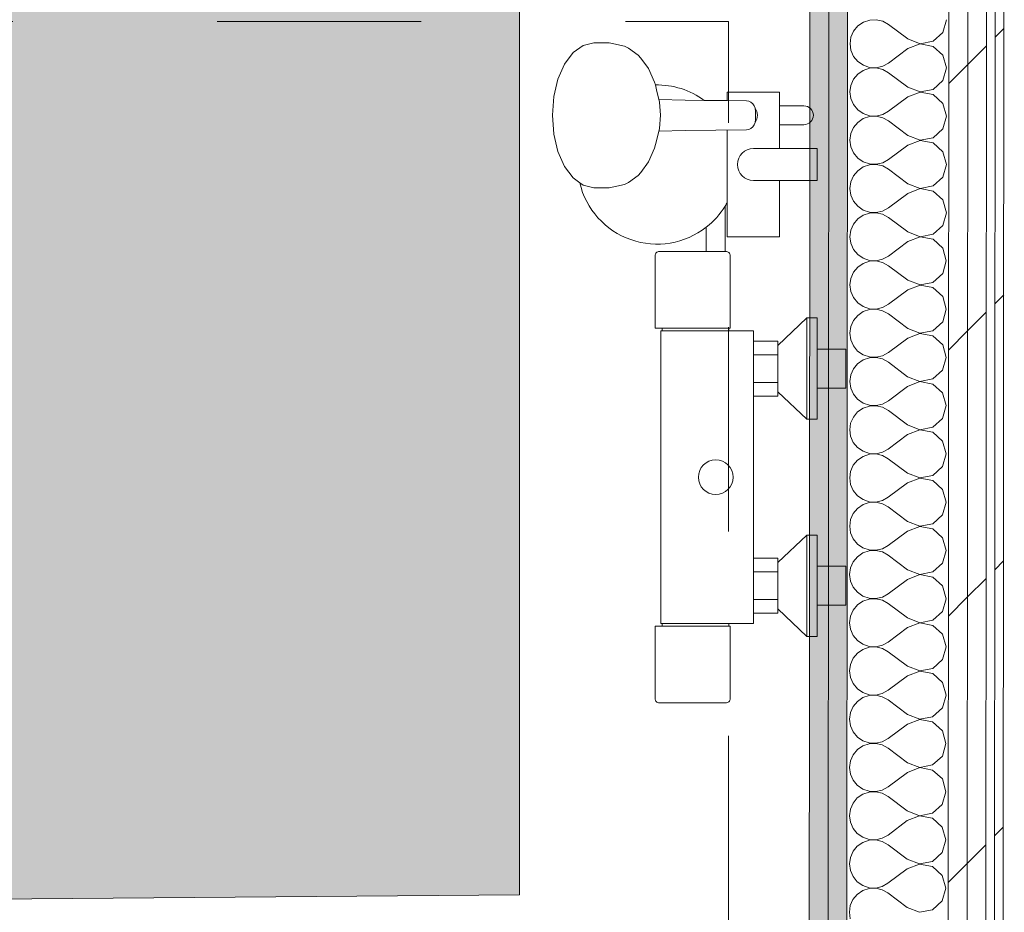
# Model space of a CAD drawing. Header units: millimetres. Extents: x -30280 to 19093, y -17460 to 4378.
# Tile 186 of 188: x -2233 to -1553, y -14665 to -14049. Entities that reach past the tile are written whole.
import ezdxf

# ---------------------------------------------------------------- set-up
doc = ezdxf.new("R2010")
doc.units = ezdxf.units.MM
doc.header["$MEASUREMENT"] = 0
doc.linetypes.add('Rayas_2', pattern=[282.222222, 141.111111, -141.111111])
doc.linetypes.add('Wipeout_Contour', pattern=[1000, 0, -1000])
doc.layers.add('Nuevo_01 Sanitaris', color=7, linetype='Continuous')
doc.layers.add('Nuevo_08_E_Envans secs', color=7, linetype='Continuous')
for name, color, linetype, lineweight in [('Nuevo_01 Sanitaris_Pluma_Nº__75', 7, 'Continuous', 5), ('Nuevo_01_2D Trames_Pluma_Nº__1', 7, 'Continuous', 5), ('Nuevo_01_2D Trames_Pluma_Nº__19', 255, 'Continuous', 9), ('Nuevo_08_E_Envans secs_Pluma_Nº__1', 7, 'Continuous', 5)]:
    doc.layers.add(name, color=color, linetype=linetype, lineweight=lineweight)
for name, color, linetype, lineweight, true_color in [('Nuevo_08_E_Envans secs_Pluma_Nº__102', 7, 'Continuous', 5, 0xcccccc), ('Nuevo_08_E_Envans secs_Pluma_Nº__171', 171, 'Continuous', 13, 0xaaaaff), ('Nuevo_08_E_Envans secs_Pluma_Nº__177', 7, 'Continuous', 15, 0xf7e046), ('Nuevo_08_E_Envans secs_Pluma_Nº__79', 7, 'Continuous', 5, 0xaaffd5)]:
    doc.layers.add(name, color=color, linetype=linetype, lineweight=lineweight, true_color=true_color)
doc.linetypes.add('Sketch', pattern='A,0,[1,A.09 Planta 1. Replanteig1.Shx,S=15.873016,R=0,X=0,Y=4.996e-16],-2000,0', length=2000)
pattern_1 = [(45, (0, 0), (-183.8478, 183.8478), [195, -65]), (45, (7e-14, 183.85), (-183.8478, 183.8478), [195, -65])]

# ---------------------------------------------------------------- blocks, each defined once
blk = doc.blocks.new('*X93')
at = {"layer": 'Nuevo_08_E_Envans secs_Pluma_Nº__102', "color": 254, "linetype": 'Continuous', "lineweight": 5, "true_color": 0xcccccc}
for p, q in [((-1650.29, -14050.54), (-1654.08, -14053.15)), ((-1645.93, -14049.08), (-1650.29, -14050.54)), ((-1641.34, -14048.86), (-1645.93, -14049.08)), ((-1636.86, -14049.9), (-1641.34, -14048.86)), ((-1632.84, -14052.13), (-1636.86, -14049.9)), ((-1595.33, -14057.59), (-1592.84, -14048.83)), ((-1657.02, -14056.68), (-1658.88, -14060.89)), ((-1654.08, -14053.15), (-1657.02, -14056.68)), ((-1619.51, -14062.14), (-1632.84, -14052.13)), ((-1602.06, -14063.73), (-1595.33, -14057.59)), ((-1658.88, -14060.89), (-1659.52, -14065.44)), ((-1619.51, -14062.14), (-1611.01, -14065.41)), ((-1611.01, -14065.41), (-1602.06, -14063.73)), ((-1659.52, -14065.44), (-1658.89, -14070)), ((-1658.89, -14070), (-1657.03, -14074.21)), ((-1619.52, -14068.81), (-1632.86, -14078.8)), ((-1611.01, -14065.55), (-1619.52, -14068.81)), ((-1602.06, -14067.25), (-1611.01, -14065.55)), ((-1595.34, -14073.4), (-1602.06, -14067.25)), ((-1657.03, -14074.21), (-1654.1, -14077.75)), ((-1654.1, -14077.75), (-1650.31, -14080.36)), ((-1636.89, -14081.02), (-1632.86, -14078.8)), ((-1592.86, -14082.16), (-1595.34, -14073.4)), ((-1650.32, -14083.88), (-1654.11, -14086.48)), ((-1645.96, -14082.41), (-1650.32, -14083.88)), ((-1650.31, -14080.36), (-1645.96, -14081.83)), ((-1645.96, -14081.83), (-1641.37, -14082.06)), ((-1641.37, -14082.19), (-1645.96, -14082.41)), ((-1641.37, -14082.06), (-1636.89, -14081.02)), ((-1636.89, -14083.24), (-1641.37, -14082.19)), ((-1632.86, -14085.46), (-1636.89, -14083.24)), ((-1619.54, -14095.47), (-1632.86, -14085.46)), ((-1595.36, -14090.92), (-1592.86, -14082.16)), ((-1657.05, -14090.02), (-1658.9, -14094.22)), ((-1654.11, -14086.48), (-1657.05, -14090.02)), ((-1602.09, -14097.06), (-1595.36, -14090.92)), ((-1658.9, -14094.22), (-1659.54, -14098.78)), ((-1659.54, -14098.78), (-1658.91, -14103.33)), ((-1619.54, -14095.47), (-1611.04, -14098.75)), ((-1611.04, -14098.88), (-1619.54, -14102.14)), ((-1611.04, -14098.75), (-1602.09, -14097.06)), ((-1602.09, -14100.58), (-1611.04, -14098.88)), ((-1658.91, -14103.33), (-1657.06, -14107.54)), ((-1619.54, -14102.14), (-1632.88, -14112.13)), ((-1595.37, -14106.73), (-1602.09, -14100.58)), ((-1657.06, -14107.54), (-1654.13, -14111.08)), ((-1654.13, -14111.08), (-1650.34, -14113.69)), ((-1636.91, -14114.35), (-1632.88, -14112.13)), ((-1592.89, -14115.49), (-1595.37, -14106.73)), ((-1654.13, -14119.81), (-1657.07, -14123.35)), ((-1650.34, -14117.21), (-1654.13, -14119.81)), ((-1650.34, -14113.69), (-1645.98, -14115.16)), ((-1645.98, -14115.74), (-1650.34, -14117.21)), ((-1645.98, -14115.16), (-1641.39, -14115.39)), ((-1641.39, -14115.52), (-1645.98, -14115.74)), ((-1641.39, -14115.39), (-1636.91, -14114.35)), ((-1636.91, -14116.57), (-1641.39, -14115.52)), ((-1632.89, -14118.8), (-1636.91, -14116.57)), ((-1619.56, -14128.81), (-1632.89, -14118.8)), ((-1595.38, -14124.25), (-1592.89, -14115.49)), ((-1657.07, -14123.35), (-1658.93, -14127.56)), ((-1602.11, -14130.39), (-1595.38, -14124.25)), ((-1658.93, -14127.56), (-1659.57, -14132.11)), ((-1659.57, -14132.11), (-1658.93, -14136.67)), ((-1611.06, -14132.21), (-1619.57, -14135.47)), ((-1619.56, -14128.81), (-1611.06, -14132.08)), ((-1611.06, -14132.08), (-1602.11, -14130.39)), ((-1602.11, -14133.91), (-1611.06, -14132.21)), ((-1658.93, -14136.67), (-1657.08, -14140.87)), ((-1619.57, -14135.47), (-1632.91, -14145.46)), ((-1595.39, -14140.06), (-1602.11, -14133.91)), ((-1592.91, -14148.83), (-1595.39, -14140.06)), ((-1657.08, -14140.87), (-1654.15, -14144.42)), ((-1654.15, -14144.42), (-1650.36, -14147.02)), ((-1650.36, -14147.02), (-1646.01, -14148.5)), ((-1636.93, -14147.69), (-1632.91, -14145.46)), ((-1654.16, -14153.15), (-1657.09, -14156.68)), ((-1650.37, -14150.54), (-1654.16, -14153.15)), ((-1646.01, -14149.08), (-1650.37, -14150.54)), ((-1646.01, -14148.5), (-1641.41, -14148.72)), ((-1641.41, -14148.86), (-1646.01, -14149.08)), ((-1641.41, -14148.72), (-1636.93, -14147.69)), ((-1636.94, -14149.9), (-1641.41, -14148.86)), ((-1632.91, -14152.13), (-1636.94, -14149.9)), ((-1619.59, -14162.14), (-1632.91, -14152.13)), ((-1595.41, -14157.59), (-1592.91, -14148.83)), ((-1657.09, -14156.68), (-1658.95, -14160.89)), ((-1602.14, -14163.73), (-1595.41, -14157.59)), ((-1658.95, -14160.89), (-1659.59, -14165.44)), ((-1659.59, -14165.44), (-1658.96, -14170)), ((-1619.59, -14162.14), (-1611.09, -14165.41)), ((-1611.09, -14165.55), (-1619.59, -14168.81)), ((-1611.09, -14165.41), (-1602.14, -14163.73)), ((-1602.14, -14167.25), (-1611.09, -14165.55)), ((-1595.42, -14173.4), (-1602.14, -14167.25)), ((-1658.96, -14170), (-1657.11, -14174.21)), ((-1657.11, -14174.21), (-1654.18, -14177.75)), ((-1619.59, -14168.81), (-1632.93, -14178.8)), ((-1592.94, -14182.16), (-1595.42, -14173.4)), ((-1654.18, -14177.75), (-1650.39, -14180.36)), ((-1650.39, -14180.36), (-1646.03, -14181.83)), ((-1641.44, -14182.06), (-1636.96, -14181.02)), ((-1636.96, -14181.02), (-1632.93, -14178.8)), ((-1654.18, -14186.48), (-1657.12, -14190.02)), ((-1650.39, -14183.88), (-1654.18, -14186.48)), ((-1646.03, -14182.41), (-1650.39, -14183.88)), ((-1646.03, -14181.83), (-1641.44, -14182.06)), ((-1641.44, -14182.19), (-1646.03, -14182.41)), ((-1636.96, -14183.24), (-1641.44, -14182.19)), ((-1632.94, -14185.46), (-1636.96, -14183.24)), ((-1619.61, -14195.47), (-1632.94, -14185.46)), ((-1595.43, -14190.92), (-1592.94, -14182.16)), ((-1658.98, -14194.22), (-1659.61, -14198.78)), ((-1657.12, -14190.02), (-1658.98, -14194.22)), ((-1602.16, -14197.06), (-1595.43, -14190.92)), ((-1659.61, -14198.78), (-1658.98, -14203.33)), ((-1611.11, -14198.88), (-1619.62, -14202.14)), ((-1619.61, -14195.47), (-1611.11, -14198.75)), ((-1611.11, -14198.75), (-1602.16, -14197.06)), ((-1602.16, -14200.58), (-1611.11, -14198.88)), ((-1595.44, -14206.73), (-1602.16, -14200.58)), ((-1658.98, -14203.33), (-1657.13, -14207.54)), ((-1657.13, -14207.54), (-1654.2, -14211.08)), ((-1619.62, -14202.14), (-1632.96, -14212.13)), ((-1592.96, -14215.49), (-1595.44, -14206.73)), ((-1654.2, -14211.08), (-1650.41, -14213.69)), ((-1650.41, -14213.69), (-1646.06, -14215.16)), ((-1641.46, -14215.39), (-1636.98, -14214.35)), ((-1636.98, -14214.35), (-1632.96, -14212.13)), ((-1654.21, -14219.81), (-1657.14, -14223.35)), ((-1650.42, -14217.21), (-1654.21, -14219.81)), ((-1646.06, -14215.74), (-1650.42, -14217.21)), ((-1646.06, -14215.16), (-1641.46, -14215.39)), ((-1641.46, -14215.52), (-1646.06, -14215.74)), ((-1636.99, -14216.57), (-1641.46, -14215.52)), ((-1632.96, -14218.8), (-1636.99, -14216.57)), ((-1619.64, -14228.81), (-1632.96, -14218.8)), ((-1595.46, -14224.25), (-1592.96, -14215.49)), ((-1659, -14227.56), (-1659.64, -14232.11)), ((-1657.14, -14223.35), (-1659, -14227.56)), ((-1602.18, -14230.39), (-1595.46, -14224.25)), ((-1659.64, -14232.11), (-1659.01, -14236.67)), ((-1619.64, -14235.47), (-1632.98, -14245.46)), ((-1619.64, -14228.81), (-1611.14, -14232.08)), ((-1611.14, -14232.21), (-1619.64, -14235.47)), ((-1611.14, -14232.08), (-1602.18, -14230.39)), ((-1602.19, -14233.91), (-1611.14, -14232.21)), ((-1595.47, -14240.06), (-1602.19, -14233.91)), ((-1659.01, -14236.67), (-1657.16, -14240.87)), ((-1657.16, -14240.87), (-1654.23, -14244.42)), ((-1592.99, -14248.83), (-1595.47, -14240.06)), ((-1654.23, -14244.42), (-1650.44, -14247.02)), ((-1650.44, -14247.02), (-1646.08, -14248.5)), ((-1646.08, -14249.08), (-1650.44, -14250.54)), ((-1646.08, -14248.5), (-1641.49, -14248.72)), ((-1641.49, -14248.86), (-1646.08, -14249.08)), ((-1641.49, -14248.72), (-1637.01, -14247.69)), ((-1637.01, -14249.9), (-1641.49, -14248.86)), ((-1637.01, -14247.69), (-1632.98, -14245.46)), ((-1595.48, -14257.59), (-1592.99, -14248.83)), ((-1654.23, -14253.15), (-1657.17, -14256.68)), ((-1650.44, -14250.54), (-1654.23, -14253.15)), ((-1632.99, -14252.13), (-1637.01, -14249.9)), ((-1619.66, -14262.14), (-1632.99, -14252.13)), ((-1659.03, -14260.89), (-1659.66, -14265.44)), ((-1657.17, -14256.68), (-1659.03, -14260.89)), ((-1619.66, -14262.14), (-1611.16, -14265.41)), ((-1602.21, -14263.73), (-1595.48, -14257.59)), ((-1659.66, -14265.44), (-1659.03, -14270)), ((-1619.67, -14268.81), (-1633.01, -14278.8)), ((-1611.16, -14265.55), (-1619.67, -14268.81)), ((-1611.16, -14265.41), (-1602.21, -14263.73)), ((-1602.21, -14267.25), (-1611.16, -14265.55)), ((-1595.49, -14273.4), (-1602.21, -14267.25)), ((-1659.03, -14270), (-1657.18, -14274.21)), ((-1657.18, -14274.21), (-1654.25, -14277.75)), ((-1593.01, -14282.16), (-1595.49, -14273.4)), ((-1654.25, -14277.75), (-1650.46, -14280.36)), ((-1650.46, -14280.36), (-1646.11, -14281.83)), ((-1646.11, -14282.41), (-1650.46, -14283.88)), ((-1646.11, -14281.83), (-1641.51, -14282.06)), ((-1641.51, -14282.19), (-1646.11, -14282.41)), ((-1641.51, -14282.06), (-1637.03, -14281.02)), ((-1637.03, -14283.24), (-1641.51, -14282.19)), ((-1637.03, -14281.02), (-1633.01, -14278.8)), ((-1595.51, -14290.92), (-1593.01, -14282.16)), ((-1654.26, -14286.48), (-1657.19, -14290.02)), ((-1650.46, -14283.88), (-1654.26, -14286.48)), ((-1633.01, -14285.46), (-1637.03, -14283.24)), ((-1619.69, -14295.47), (-1633.01, -14285.46)), ((-1659.05, -14294.22), (-1659.69, -14298.78)), ((-1657.19, -14290.02), (-1659.05, -14294.22)), ((-1619.69, -14295.47), (-1611.19, -14298.75)), ((-1602.23, -14297.06), (-1595.51, -14290.92)), ((-1659.69, -14298.78), (-1659.06, -14303.33)), ((-1659.06, -14303.33), (-1657.21, -14307.54)), ((-1619.69, -14302.14), (-1633.03, -14312.13)), ((-1611.19, -14298.88), (-1619.69, -14302.14)), ((-1611.19, -14298.75), (-1602.23, -14297.06)), ((-1602.24, -14300.58), (-1611.19, -14298.88)), ((-1595.52, -14306.73), (-1602.24, -14300.58)), ((-1657.21, -14307.54), (-1654.27, -14311.08)), ((-1593.03, -14315.49), (-1595.52, -14306.73)), ((-1654.27, -14311.08), (-1650.49, -14313.69)), ((-1650.49, -14313.69), (-1646.13, -14315.16)), ((-1646.13, -14315.74), (-1650.49, -14317.21)), ((-1646.13, -14315.16), (-1641.54, -14315.39)), ((-1641.54, -14315.52), (-1646.13, -14315.74)), ((-1641.54, -14315.39), (-1637.06, -14314.35)), ((-1637.06, -14316.57), (-1641.54, -14315.52)), ((-1637.06, -14314.35), (-1633.03, -14312.13)), ((-1633.04, -14318.8), (-1637.06, -14316.57)), ((-1595.53, -14324.25), (-1593.03, -14315.49)), ((-1657.22, -14323.35), (-1659.08, -14327.56)), ((-1654.28, -14319.81), (-1657.22, -14323.35)), ((-1650.49, -14317.21), (-1654.28, -14319.81)), ((-1619.71, -14328.81), (-1633.04, -14318.8)), ((-1659.08, -14327.56), (-1659.71, -14332.11)), ((-1619.71, -14328.81), (-1611.21, -14332.08)), ((-1611.21, -14332.08), (-1602.26, -14330.39)), ((-1602.26, -14330.39), (-1595.53, -14324.25)), ((-1659.71, -14332.11), (-1659.08, -14336.67)), ((-1659.08, -14336.67), (-1657.23, -14340.87)), ((-1619.72, -14335.47), (-1633.06, -14345.46)), ((-1611.21, -14332.21), (-1619.72, -14335.47)), ((-1602.26, -14333.91), (-1611.21, -14332.21)), ((-1595.54, -14340.06), (-1602.26, -14333.91)), ((-1657.23, -14340.87), (-1654.3, -14344.42)), ((-1593.06, -14348.83), (-1595.54, -14340.06)), ((-1650.51, -14350.54), (-1654.31, -14353.15)), ((-1654.3, -14344.42), (-1650.51, -14347.02)), ((-1650.51, -14347.02), (-1646.16, -14348.5)), ((-1646.16, -14349.08), (-1650.51, -14350.54)), ((-1646.16, -14348.5), (-1641.56, -14348.72)), ((-1641.56, -14348.86), (-1646.16, -14349.08)), ((-1641.56, -14348.72), (-1637.08, -14347.69)), ((-1637.08, -14349.9), (-1641.56, -14348.86)), ((-1637.08, -14347.69), (-1633.06, -14345.46)), ((-1633.06, -14352.13), (-1637.08, -14349.9)), ((-1595.55, -14357.59), (-1593.06, -14348.83)), ((-1657.24, -14356.68), (-1659.1, -14360.89)), ((-1654.31, -14353.15), (-1657.24, -14356.68)), ((-1619.74, -14362.14), (-1633.06, -14352.13)), ((-1602.28, -14363.73), (-1595.55, -14357.59)), ((-1659.1, -14360.89), (-1659.74, -14365.44)), ((-1619.74, -14362.14), (-1611.23, -14365.41)), ((-1611.23, -14365.41), (-1602.28, -14363.73)), ((-1659.74, -14365.44), (-1659.11, -14370)), ((-1659.11, -14370), (-1657.26, -14374.21)), ((-1619.74, -14368.81), (-1633.08, -14378.8)), ((-1611.23, -14365.55), (-1619.74, -14368.81)), ((-1602.29, -14367.25), (-1611.23, -14365.55)), ((-1595.57, -14373.4), (-1602.29, -14367.25)), ((-1657.26, -14374.21), (-1654.32, -14377.75)), ((-1654.32, -14377.75), (-1650.54, -14380.36)), ((-1593.08, -14382.16), (-1595.57, -14373.4)), ((-1650.54, -14383.88), (-1654.33, -14386.48)), ((-1650.54, -14380.36), (-1646.18, -14381.83)), ((-1646.18, -14382.41), (-1650.54, -14383.88)), ((-1646.18, -14381.83), (-1641.59, -14382.06)), ((-1641.59, -14382.19), (-1646.18, -14382.41)), ((-1641.59, -14382.06), (-1637.11, -14381.02)), ((-1637.11, -14383.24), (-1641.59, -14382.19)), ((-1637.11, -14381.02), (-1633.08, -14378.8)), ((-1633.09, -14385.46), (-1637.11, -14383.24)), ((-1595.58, -14390.92), (-1593.08, -14382.16)), ((-1657.27, -14390.02), (-1659.13, -14394.22)), ((-1654.33, -14386.48), (-1657.27, -14390.02)), ((-1619.76, -14395.47), (-1633.09, -14385.46)), ((-1602.31, -14397.06), (-1595.58, -14390.92)), ((-1659.13, -14394.22), (-1659.76, -14398.78)), ((-1659.76, -14398.78), (-1659.13, -14403.33)), ((-1619.76, -14395.47), (-1611.26, -14398.75)), ((-1611.26, -14398.75), (-1602.31, -14397.06)), ((-1659.13, -14403.33), (-1657.28, -14407.54)), ((-1619.77, -14402.14), (-1633.11, -14412.13)), ((-1611.26, -14398.88), (-1619.77, -14402.14)), ((-1602.31, -14400.58), (-1611.26, -14398.88)), ((-1595.59, -14406.73), (-1602.31, -14400.58)), ((-1657.28, -14407.54), (-1654.35, -14411.08)), ((-1654.35, -14411.08), (-1650.56, -14413.69)), ((-1637.13, -14414.35), (-1633.11, -14412.13)), ((-1593.11, -14415.49), (-1595.59, -14406.73)), ((-1650.56, -14417.21), (-1654.36, -14419.81)), ((-1650.56, -14413.69), (-1646.2, -14415.16)), ((-1646.2, -14415.74), (-1650.56, -14417.21)), ((-1646.2, -14415.16), (-1641.61, -14415.39)), ((-1641.61, -14415.52), (-1646.2, -14415.74)), ((-1641.61, -14415.39), (-1637.13, -14414.35)), ((-1637.13, -14416.57), (-1641.61, -14415.52)), ((-1633.11, -14418.8), (-1637.13, -14416.57)), ((-1619.78, -14428.81), (-1633.11, -14418.8)), ((-1595.6, -14424.25), (-1593.11, -14415.49)), ((-1657.29, -14423.35), (-1659.15, -14427.56)), ((-1654.36, -14419.81), (-1657.29, -14423.35)), ((-1602.33, -14430.39), (-1595.6, -14424.25)), ((-1659.15, -14427.56), (-1659.79, -14432.11)), ((-1659.79, -14432.11), (-1659.16, -14436.67)), ((-1611.28, -14432.21), (-1619.79, -14435.47)), ((-1619.78, -14428.81), (-1611.28, -14432.08)), ((-1611.28, -14432.08), (-1602.33, -14430.39)), ((-1602.34, -14433.91), (-1611.28, -14432.21)), ((-1659.16, -14436.67), (-1657.3, -14440.87)), ((-1619.79, -14435.47), (-1633.13, -14445.46)), ((-1595.62, -14440.06), (-1602.34, -14433.91)), ((-1657.3, -14440.87), (-1654.37, -14444.42)), ((-1654.37, -14444.42), (-1650.59, -14447.02)), ((-1637.16, -14447.69), (-1633.13, -14445.46)), ((-1593.13, -14448.83), (-1595.62, -14440.06)), ((-1654.38, -14453.15), (-1657.32, -14456.68)), ((-1650.59, -14450.54), (-1654.38, -14453.15)), ((-1650.59, -14447.02), (-1646.23, -14448.5)), ((-1646.23, -14449.08), (-1650.59, -14450.54)), ((-1646.23, -14448.5), (-1641.64, -14448.72)), ((-1641.64, -14448.86), (-1646.23, -14449.08)), ((-1641.64, -14448.72), (-1637.16, -14447.69)), ((-1637.16, -14449.9), (-1641.64, -14448.86)), ((-1633.14, -14452.13), (-1637.16, -14449.9)), ((-1619.81, -14462.14), (-1633.14, -14452.13)), ((-1595.63, -14457.59), (-1593.13, -14448.83)), ((-1657.32, -14456.68), (-1659.17, -14460.89)), ((-1602.36, -14463.73), (-1595.63, -14457.59)), ((-1659.17, -14460.89), (-1659.81, -14465.44)), ((-1659.81, -14465.44), (-1659.18, -14470)), ((-1619.81, -14462.14), (-1611.31, -14465.41)), ((-1611.31, -14465.55), (-1619.81, -14468.81)), ((-1611.31, -14465.41), (-1602.36, -14463.73)), ((-1602.36, -14467.25), (-1611.31, -14465.55)), ((-1659.18, -14470), (-1657.33, -14474.21)), ((-1619.81, -14468.81), (-1633.16, -14478.8)), ((-1595.64, -14473.4), (-1602.36, -14467.25)), ((-1593.16, -14482.16), (-1595.64, -14473.4)), ((-1657.33, -14474.21), (-1654.4, -14477.75)), ((-1654.4, -14477.75), (-1650.61, -14480.36)), ((-1650.61, -14480.36), (-1646.25, -14481.83)), ((-1637.18, -14481.02), (-1633.16, -14478.8)), ((-1654.4, -14486.48), (-1657.34, -14490.02)), ((-1650.61, -14483.88), (-1654.4, -14486.48)), ((-1646.25, -14482.41), (-1650.61, -14483.88)), ((-1646.25, -14481.83), (-1641.66, -14482.06)), ((-1641.66, -14482.19), (-1646.25, -14482.41)), ((-1641.66, -14482.06), (-1637.18, -14481.02)), ((-1637.18, -14483.24), (-1641.66, -14482.19)), ((-1633.16, -14485.46), (-1637.18, -14483.24)), ((-1619.83, -14495.47), (-1633.16, -14485.46)), ((-1595.65, -14490.92), (-1593.16, -14482.16)), ((-1657.34, -14490.02), (-1659.2, -14494.22)), ((-1602.38, -14497.06), (-1595.65, -14490.92)), ((-1659.2, -14494.22), (-1659.84, -14498.78)), ((-1659.84, -14498.78), (-1659.21, -14503.33)), ((-1611.33, -14498.88), (-1619.84, -14502.14)), ((-1619.83, -14495.47), (-1611.33, -14498.75)), ((-1611.33, -14498.75), (-1602.38, -14497.06)), ((-1602.38, -14500.58), (-1611.33, -14498.88)), ((-1595.66, -14506.73), (-1602.38, -14500.58)), ((-1659.21, -14503.33), (-1657.35, -14507.54)), ((-1657.35, -14507.54), (-1654.42, -14511.08)), ((-1619.84, -14502.14), (-1633.18, -14512.13)), ((-1593.18, -14515.49), (-1595.66, -14506.73)), ((-1654.42, -14511.08), (-1650.63, -14513.69)), ((-1650.63, -14513.69), (-1646.28, -14515.16)), ((-1641.69, -14515.39), (-1637.21, -14514.35)), ((-1637.21, -14514.35), (-1633.18, -14512.13)), ((-1654.43, -14519.81), (-1657.37, -14523.35)), ((-1650.64, -14517.21), (-1654.43, -14519.81)), ((-1646.28, -14515.74), (-1650.64, -14517.21)), ((-1646.28, -14515.16), (-1641.69, -14515.39)), ((-1641.69, -14515.52), (-1646.28, -14515.74)), ((-1637.21, -14516.57), (-1641.69, -14515.52)), ((-1633.18, -14518.8), (-1637.21, -14516.57)), ((-1619.86, -14528.81), (-1633.18, -14518.8)), ((-1595.68, -14524.25), (-1593.18, -14515.49)), ((-1659.22, -14527.56), (-1659.86, -14532.11)), ((-1657.37, -14523.35), (-1659.22, -14527.56)), ((-1602.41, -14530.39), (-1595.68, -14524.25)), ((-1659.86, -14532.11), (-1659.23, -14536.67)), ((-1619.86, -14528.81), (-1611.36, -14532.08)), ((-1611.36, -14532.21), (-1619.86, -14535.47)), ((-1611.36, -14532.08), (-1602.41, -14530.39)), ((-1602.41, -14533.91), (-1611.36, -14532.21)), ((-1595.69, -14540.06), (-1602.41, -14533.91)), ((-1659.23, -14536.67), (-1657.38, -14540.87)), ((-1657.38, -14540.87), (-1654.45, -14544.42)), ((-1619.86, -14535.47), (-1633.2, -14545.46)), ((-1593.21, -14548.83), (-1595.69, -14540.06)), ((-1654.45, -14544.42), (-1650.66, -14547.02)), ((-1650.66, -14547.02), (-1646.3, -14548.5)), ((-1646.3, -14548.5), (-1641.71, -14548.72)), ((-1641.71, -14548.72), (-1637.23, -14547.69)), ((-1637.23, -14547.69), (-1633.2, -14545.46)), ((-1654.45, -14553.14), (-1657.39, -14556.68)), ((-1650.66, -14550.54), (-1654.45, -14553.14)), ((-1646.3, -14549.08), (-1650.66, -14550.54)), ((-1641.71, -14548.86), (-1646.3, -14549.08)), ((-1637.23, -14549.9), (-1641.71, -14548.86)), ((-1633.21, -14552.13), (-1637.23, -14549.9)), ((-1619.88, -14562.14), (-1633.21, -14552.13)), ((-1595.7, -14557.59), (-1593.21, -14548.83)), ((-1659.25, -14560.89), (-1659.89, -14565.44)), ((-1657.39, -14556.68), (-1659.25, -14560.89)), ((-1602.43, -14563.73), (-1595.7, -14557.59)), ((-1659.89, -14565.44), (-1659.25, -14570)), ((-1619.89, -14568.81), (-1633.23, -14578.8)), ((-1611.38, -14565.55), (-1619.89, -14568.81)), ((-1619.88, -14562.14), (-1611.38, -14565.41)), ((-1611.38, -14565.41), (-1602.43, -14563.73)), ((-1602.43, -14567.25), (-1611.38, -14565.55)), ((-1595.71, -14573.4), (-1602.43, -14567.25)), ((-1659.25, -14570), (-1657.4, -14574.21)), ((-1657.4, -14574.21), (-1654.47, -14577.75)), ((-1593.23, -14582.16), (-1595.71, -14573.4)), ((-1654.47, -14577.75), (-1650.68, -14580.36)), ((-1646.33, -14582.41), (-1650.69, -14583.88)), ((-1650.68, -14580.36), (-1646.33, -14581.83)), ((-1646.33, -14581.83), (-1641.73, -14582.06)), ((-1641.73, -14582.19), (-1646.33, -14582.41)), ((-1641.73, -14582.06), (-1637.25, -14581.02)), ((-1637.26, -14583.24), (-1641.73, -14582.19)), ((-1637.25, -14581.02), (-1633.23, -14578.8)), ((-1595.73, -14590.92), (-1593.23, -14582.16)), ((-1654.48, -14586.48), (-1657.41, -14590.02)), ((-1650.69, -14583.88), (-1654.48, -14586.48)), ((-1633.23, -14585.46), (-1637.26, -14583.24)), ((-1619.91, -14595.47), (-1633.23, -14585.46)), ((-1659.27, -14594.22), (-1659.91, -14598.78)), ((-1657.41, -14590.02), (-1659.27, -14594.22)), ((-1619.91, -14595.47), (-1611.41, -14598.75)), ((-1602.46, -14597.06), (-1595.73, -14590.92)), ((-1659.91, -14598.78), (-1659.28, -14603.33)), ((-1619.91, -14602.14), (-1633.25, -14612.13)), ((-1611.41, -14598.88), (-1619.91, -14602.14)), ((-1611.41, -14598.75), (-1602.46, -14597.06)), ((-1602.46, -14600.58), (-1611.41, -14598.88)), ((-1595.74, -14606.73), (-1602.46, -14600.58)), ((-1659.28, -14603.33), (-1657.43, -14607.54)), ((-1657.43, -14607.54), (-1654.5, -14611.08)), ((-1593.26, -14615.49), (-1595.74, -14606.73)), ((-1654.5, -14611.08), (-1650.71, -14613.69)), ((-1650.71, -14613.69), (-1646.35, -14615.16)), ((-1646.35, -14615.74), (-1650.71, -14617.21)), ((-1646.35, -14615.16), (-1641.76, -14615.39)), ((-1641.76, -14615.52), (-1646.35, -14615.74)), ((-1641.76, -14615.39), (-1637.28, -14614.35)), ((-1637.28, -14616.57), (-1641.76, -14615.52)), ((-1637.28, -14614.35), (-1633.25, -14612.13)), ((-1595.75, -14624.25), (-1593.26, -14615.49)), ((-1657.44, -14623.35), (-1659.3, -14627.56)), ((-1654.5, -14619.81), (-1657.44, -14623.35)), ((-1650.71, -14617.21), (-1654.5, -14619.81)), ((-1633.26, -14618.8), (-1637.28, -14616.57)), ((-1619.93, -14628.81), (-1633.26, -14618.8)), ((-1659.3, -14627.56), (-1659.94, -14632.11)), ((-1619.93, -14628.81), (-1611.43, -14632.08)), ((-1602.48, -14630.39), (-1595.75, -14624.25)), ((-1659.94, -14632.11), (-1659.3, -14636.67)), ((-1659.3, -14636.67), (-1657.45, -14640.87)), ((-1619.94, -14635.47), (-1633.28, -14645.46)), ((-1611.43, -14632.21), (-1619.94, -14635.47)), ((-1611.43, -14632.08), (-1602.48, -14630.39)), ((-1602.48, -14633.91), (-1611.43, -14632.21)), ((-1595.76, -14640.06), (-1602.48, -14633.91)), ((-1657.45, -14640.87), (-1654.52, -14644.42)), ((-1593.28, -14648.83), (-1595.76, -14640.06)), ((-1650.74, -14650.54), (-1654.53, -14653.14)), ((-1654.52, -14644.42), (-1650.73, -14647.02)), ((-1646.38, -14649.08), (-1650.74, -14650.54)), ((-1650.73, -14647.02), (-1646.38, -14648.5)), ((-1646.38, -14648.5), (-1641.78, -14648.72)), ((-1641.78, -14648.86), (-1646.38, -14649.08)), ((-1641.78, -14648.72), (-1637.3, -14647.69)), ((-1637.31, -14649.9), (-1641.78, -14648.86)), ((-1633.28, -14652.13), (-1637.31, -14649.9)), ((-1637.3, -14647.69), (-1633.28, -14645.46)), ((-1595.78, -14657.59), (-1593.28, -14648.83)), ((-1657.46, -14656.68), (-1659.32, -14660.89)), ((-1654.53, -14653.14), (-1657.46, -14656.68)), ((-1619.96, -14662.14), (-1633.28, -14652.13)), ((-1659.32, -14660.89), (-1659.96, -14665.44)), ((-1619.96, -14662.14), (-1611.46, -14665.41)), ((-1611.46, -14665.41), (-1602.5, -14663.73)), ((-1602.5, -14663.73), (-1595.78, -14657.59)), ((-1659.96, -14665.44), (-1659.33, -14670))]:
    blk.add_line(p, q, dxfattribs=at)
blk = doc.blocks.new('Muro_61_1', base_point=(-1689.41, -17083.98))
at = {"layer": 'Nuevo_08_E_Envans secs_Pluma_Nº__79', "linetype": 'Continuous', "lineweight": 5, "true_color": 0xaaffd5}
for points in [[(-1673.98, -13795.56), (-1675.62, -16014.5), (-1662.62, -16014.51), (-1660.98, -13795.56)], [(-1686.99, -13808.56), (-1688.62, -16014.49), (-1675.62, -16014.5), (-1673.99, -13808.56)]]:
    blk.add_hatch(color=121, dxfattribs=at).paths.add_polyline_path(points)
at = {"layer": 'Nuevo_08_E_Envans secs_Pluma_Nº__1', "color": 7, "linetype": 'Continuous', "lineweight": 5}
for p, q in [((-1662.62, -16014.51), (-1660.98, -13795.56)), ((-1675.62, -16014.5), (-1673.99, -13808.56))]:
    blk.add_line(p, q, dxfattribs=at)
at = {"layer": 'Nuevo_08_E_Envans secs_Pluma_Nº__1', "color": 7, "linetype": 'Continuous', "lineweight": 5, "flags": 128}
blk.add_lwpolyline([(-1686.99, -13808.56), (-1688.62, -16014.49)], dxfattribs=at)
at = {"color": 254, "linetype": 'Wipeout_Contour', "lineweight": 0, "ltscale": 59717.815588}
blk.add_wipeout([(-1558.9, -13680.56), (-1560.62, -16014.59), (-1554.62, -16014.59), (-1552.9, -13680.56)], dxfattribs=at).dxf.layer = 'Nuevo_08_E_Envans secs'
at = {"color": 254, "linetype": 'Wipeout_Contour', "lineweight": 0, "ltscale": 59762.08674}
blk.add_wipeout([(-1577.91, -13699.56), (-1579.62, -16014.57), (-1566.62, -16014.58), (-1564.91, -13699.56)], dxfattribs=at).dxf.layer = 'Nuevo_08_E_Envans secs'
at = {"layer": 'Nuevo_08_E_Envans secs_Pluma_Nº__171', "linetype": 'Continuous', "lineweight": 13, "true_color": 0xaaaaff}
h = blk.add_hatch(dxfattribs=at)
h.set_pattern_fill('Panellat_HPL_0001', color=161, style=0, pattern_type=2)
h.set_pattern_definition(pattern_1)
h.paths.add_polyline_path([(-1558.9, -13680.56), (-1560.62, -16014.59), (-1554.62, -16014.59), (-1552.9, -13680.56)])
at = {"layer": 'Nuevo_08_E_Envans secs_Pluma_Nº__177', "linetype": 'Continuous', "lineweight": 15, "true_color": 0xf7e046}
h = blk.add_hatch(dxfattribs=at)
h.set_pattern_fill('Panellat_HPL_0001', color=53, style=0, pattern_type=2)
h.set_pattern_definition(pattern_1)
h.paths.add_polyline_path([(-1577.91, -13699.56), (-1579.62, -16014.57), (-1566.62, -16014.58), (-1564.91, -13699.56)])
at = {"layer": 'Nuevo_08_E_Envans secs_Pluma_Nº__1', "color": 7, "linetype": 'Continuous', "lineweight": 5}
for p, q in [((-1560.62, -16014.59), (-1558.9, -13686.56)), ((-1566.62, -16014.58), (-1564.91, -13699.56))]:
    blk.add_line(p, q, dxfattribs=at)
at = {"layer": 'Nuevo_08_E_Envans secs_Pluma_Nº__1', "color": 7, "linetype": 'Continuous', "lineweight": 5, "flags": 128}
blk.add_lwpolyline([(-1554.62, -16014.59), (-1552.89, -13674.56)], dxfattribs=at)
at = {"color": 254, "linetype": 'Wipeout_Contour', "lineweight": 0, "ltscale": 59793.425017}
blk.add_wipeout([(-1590.92, -13712.56), (-1592.62, -16014.56), (-1579.62, -16014.57), (-1577.92, -13712.56)], dxfattribs=at).dxf.layer = 'Nuevo_08_E_Envans secs'
at = {"layer": 'Nuevo_08_E_Envans secs_Pluma_Nº__177', "linetype": 'Continuous', "lineweight": 15, "true_color": 0xf7e046}
h = blk.add_hatch(dxfattribs=at)
h.set_pattern_fill('Panellat_HPL_0001', color=53, style=0, pattern_type=2)
h.set_pattern_definition(pattern_1)
h.paths.add_polyline_path([(-1590.92, -13712.56), (-1592.62, -16014.56), (-1579.62, -16014.57), (-1577.92, -13712.56)])
at = {"layer": 'Nuevo_08_E_Envans secs_Pluma_Nº__1', "color": 7, "linetype": 'Continuous', "lineweight": 5}
for p, q in [((-1579.62, -16014.57), (-1577.92, -13712.56)), ((-1592.62, -16014.56), (-1590.97, -13782.56))]:
    blk.add_line(p, q, dxfattribs=at)
at = {"layer": 'Nuevo_08_E_Envans secs', "color": 7, "lineweight": 20}
blk.add_blockref('*X93', (0, 0), dxfattribs=at)
blk = doc.blocks.new('Kit Ducha 27')
at = {"layer": 'Nuevo_01 Sanitaris_Pluma_Nº__75', "color": 7, "linetype": 'Continuous', "lineweight": 5}
for p, q in [((-110, -7), (-40, -7)), ((40, -7), (110, -7)), ((-91, -27), (-59, -27)), ((-84.5, -27), (-84.5, -44)), ((-65.5, -27), (-65.5, -44)), ((59, -27), (91, -27)), ((65.5, -27), (65.5, -44)), ((84.5, -27), (84.5, -44)), ((205, -26), (205, -44)), ((227, -44), (227, -26)), ((227, -44), (227, -26)), ((243.5, -26), (256.5, -26)), ((-94, -44), (-56, -44)), ((56, -44), (94, -44)), ((240, -48.83), (240.24, -47.19)), ((240.24, -47.19), (240.94, -45.66)), ((240.94, -45.66), (242.05, -44.34)), ((242.05, -44.34), (243.5, -43.33)), ((243.5, -43.33), (244.99, -42.78)), ((245, -42.76), (244.99, -42.78)), ((247.41, -41.59), (245, -42.76)), ((245, -42.77), (245.19, -42.7)), ((245.19, -42.7), (247, -42.48)), ((247, -42.48), (253, -42.48)), ((250, -41.19), (247.41, -41.59)), ((252.59, -41.59), (250, -41.19)), ((255, -42.76), (252.59, -41.59)), ((253, -42.48), (254.81, -42.7)), ((254.81, -42.7), (255, -42.77)), ((255, -42.76), (255.01, -42.78)), ((255.01, -42.78), (256.5, -43.33)), ((256.5, -43.33), (257.95, -44.34)), ((257.95, -44.34), (259.06, -45.66)), ((259.06, -45.66), (259.76, -47.19)), ((259.76, -47.19), (260, -48.83)), ((239.5, -91.07), (240, -48.83)), ((260.5, -91.07), (260, -48.83)), ((-103, -61), (-103, -107)), ((-101, -107), (-101, -61)), ((101, -61), (101, -107.18)), ((103, -107), (103, -61)), ((156, -76.5), (156, -63.5)), ((189.96, -62), (239.84, -62)), ((238.99, -109.28), (239.5, -91.07)), ((261.01, -109.28), (260.5, -91.07)), ((240.88, -108.83), (232.37, -110.85)), ((250, -108.14), (240.88, -108.83)), ((259.12, -108.83), (250, -108.14)), ((267.63, -110.85), (259.12, -108.83)), ((227.2, -112.21), (217.75, -116.37)), ((232.37, -110.85), (227.2, -112.21)), ((267.63, -110.85), (270.96, -111.73)), ((210.5, -121.79), (208.44, -123.65)), ((217.75, -116.37), (210.5, -121.79)), ((208.44, -123.65), (203.64, -130.29)), ((202.2, -133.03), (200.51, -140.38)), ((203.64, -130.29), (202.2, -133.03)), ((200.51, -140.38), (200, -143.56)), ((200, -143.56), (200, -154.2)), ((200, -154.2), (201.7, -161.63)), ((201.7, -161.63), (203.41, -164))]:
    blk.add_line(p, q, dxfattribs=at)
at = {"layer": 'Nuevo_01 Sanitaris_Pluma_Nº__75', "color": 7, "linetype": 'Continuous', "lineweight": 5, "flags": 128}
for points in [[(-88.5, 0), (-61.5, 0), (-61.5, 20), (-88.5, 20)], [(61.5, 0), (88.5, 0), (88.5, 20), (61.5, 20)]]:
    blk.add_lwpolyline(points, close=True, dxfattribs=at)
blk.add_lwpolyline([(-156, -108.92, 0.414214), (-153, -111.92), (-103, -111.92), (-103, -107), (-101, -107), (-101, -107.18), (-101, -107.79), (-101, -108), (101, -108), (101, -107.79), (101, -107.18), (101, -107), (103, -107), (103, -111.92), (153, -111.92, 0.414214), (156, -108.92), (156, -76.5), (172.72, -76.5, 0.547975), (203.41, -164), (206.7, -168.54), (214.64, -174.48), (225, -179.04), (237.06, -181.91), (250, -182.88), (262.94, -181.91), (275, -179.04), (285.36, -174.48), (293.3, -168.54), (298.3, -161.63), (300, -154.2), (300, -143.56), (299.49, -140.38), (297.8, -133.03), (296.36, -130.29), (291.56, -123.65), (289.5, -121.79), (282.25, -116.37), (272.8, -112.21), (270.96, -111.73, 0.166188), (260.34, -77.91), (260.16, -62), (266, -62), (266, -26), (256.5, -26), (256.5, -9, 1), (243.5, -9), (243.5, -26), (227, -26), (227, 0), (205, 0), (205, -26), (166, -26), (166, -62), (189.96, -62, 0.013709), (187.34, -63.5), (156, -63.5), (156, -63.05, 0.414214), (153, -60.05), (103, -60.05), (103, -61), (101, -61), (101, -44), (94, -44), (94, -27), (91, -27), (110, -7), (110, 0), (40, 0), (40, -7), (59, -27), (56, -27), (56, -44), (-56, -44), (-56, -27), (-59, -27), (-40, -7), (-40, 0), (-110, 0), (-110, -7), (-91, -27), (-94, -27), (-94, -44), (-101, -44), (-101, -61), (-103, -61), (-103, -60.05), (-153, -60.05, 0.414214), (-156, -63.05)], format="xyb", close=True, dxfattribs=at)
at = {"layer": 'Nuevo_01 Sanitaris_Pluma_Nº__75', "color": 7, "linetype": 'Continuous', "lineweight": 5}
blk.add_circle((0, -70), 12, dxfattribs=at)
for centre, radius, start, end in [((216, -44), 11, 180, 0), ((216, -110.45), 55.01, 121.39941, 141.88692)]:
    blk.add_arc(centre, radius, start, end, dxfattribs=at)

msp = doc.modelspace()

# ---------------------------------------------------------------- hatches: boundary and pattern name
at = {"layer": 'Nuevo_01_2D Trames_Pluma_Nº__19', "linetype": 'Continuous', "lineweight": 0, "true_color": 0x7f7f7f}
msp.add_hatch(color=8, dxfattribs=at).paths.add_polyline_path([(-1887.861, -13895.526), (-2897.517, -13861.76), (-2891.02, -14661.654), (-2505.967, -14658.527), (-1887.861, -14653.506)])

# ---------------------------------------------------------------- linework, layer by layer
at = {"layer": 'Nuevo_01_2D Trames_Pluma_Nº__1', "color": 7, "linetype": 'Sketch', "lineweight": 5, "flags": 128}
msp.add_lwpolyline([(-1887.861, -13895.526), (-2897.517, -13861.76), (-2891.02, -14661.654), (-2505.967, -14658.527), (-1887.861, -14653.506)], close=True, dxfattribs=at)
at = {"layer": 'Nuevo_01_2D Trames_Pluma_Nº__1', "color": 7, "linetype": 'Rayas_2', "lineweight": 5, "flags": 128}
msp.add_lwpolyline([(-2943.571, -14050.194), (-1743.571, -14050.194), (-1743.571, -14850.194), (-2943.571, -14850.194)], close=True, dxfattribs=at)

# ---------------------------------------------------------------- block references
at = {"layer": 'Nuevo_08_E_Envans secs', "color": 7, "lineweight": 20}
msp.add_blockref('Muro_61_1', (-1689.414, -17083.976), dxfattribs=at)

# ---------------------------------------------------------------- next in the draw order: block references
at = {"layer": 'Nuevo_01 Sanitaris', "color": 7, "linetype": 'Continuous', "lineweight": 5, "xscale": -1, "zscale": 1000, "rotation": 270}
msp.add_blockref('Kit Ducha 27', (-1682.339, -14364.895), dxfattribs=at)

doc.saveas('drawing.dxf')
